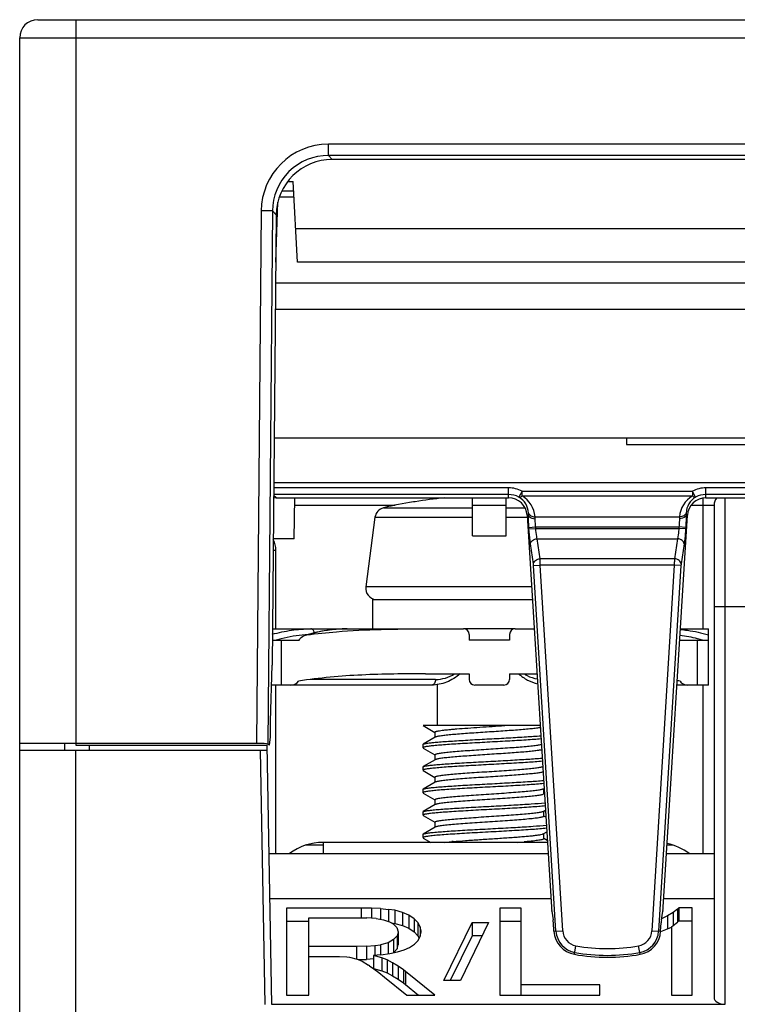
# Model space of a CAD drawing. Header units: millimetres. Extents: x 10777 to 12153, y -350 to 623.
# Tile 13 of 59: x 10931 to 10957, y 147 to 182. Entities that reach past the tile are written whole.
import ezdxf

# ---------------------------------------------------------------- set-up
doc = ezdxf.new("R2010")
doc.units = ezdxf.units.MM
doc.layers.add('07_ALL_FEATURES', color=7, linetype='Continuous')

msp = doc.modelspace()

# ---------------------------------------------------------------- linework, layer by layer
at = {"layer": '07_ALL_FEATURES', "color": 7, "linetype": 'Continuous'}
for p, q in [((10931.707, 182.112), (11016.11, 182.112)), ((10933.067, 182.112), (10933.067, 156.293)), ((10931.067, 112.112), (10931.067, 181.472)), ((10931.067, 181.472), (11016.11, 181.472)), ((10942.056, 177.28), (10942.056, 177.679)), ((11019.706, 177.679), (10942.056, 177.679)), ((10942.056, 177.28), (10942.196, 177.14)), ((11019.706, 177.28), (10942.056, 177.28)), ((11019.846, 177.14), (10942.196, 177.14)), ((10940.61, 176.352), (10940.804, 176.352)), ((10940.954, 173.481), (10940.804, 176.352)), ((10940.804, 176.013), (10940.402, 176.013)), ((10940.186, 173.485), (10940.26, 175.619)), ((10940.833, 175.792), (10940.311, 175.792)), ((10939.665, 175.309), (10939.5, 156.352)), ((10940.064, 175.305), (10939.665, 175.309)), ((10940.064, 175.305), (10939.898, 156.333)), ((10940.202, 175.166), (10940.064, 175.305)), ((10940.202, 175.166), (10940.05, 159.145)), ((10960.641, 174.67), (10940.892, 174.67)), ((10960.589, 173.481), (10940.954, 173.481)), ((10940.179, 172.752), (11005.723, 172.752)), ((10940.17, 171.809), (10962.054, 171.809)), ((10940.127, 167.232), (10988.411, 167.232)), ((10952.667, 167.232), (10952.667, 166.992)), ((10952.667, 166.992), (10960.667, 166.992)), ((10948.474, 165.452), (10940.11, 165.452)), ((10987.825, 165.632), (10940.111, 165.632)), ((10948.474, 165.092), (10948.474, 165.452)), ((10955.499, 165.092), (10955.499, 165.452)), ((10966.234, 165.452), (10955.499, 165.452)), ((10948.474, 165.213), (10940.107, 165.213)), ((10940.196, 165.092), (10940.107, 165.182)), ((10940.196, 165.092), (10948.474, 165.092)), ((10940.839, 163.632), (10940.864, 165.092)), ((10947.187, 163.745), (10947.187, 165.092)), ((10948.387, 163.745), (10948.387, 165.092)), ((10948.955, 165.332), (10948.842, 165.121)), ((10948.955, 165.162), (10948.955, 165.332)), ((10948.955, 165.162), (10955.018, 165.162)), ((10948.956, 165.332), (10955.018, 165.332)), ((10955.018, 165.332), (10955.018, 165.162)), ((10955.131, 165.121), (10955.018, 165.332)), ((10955.387, 165.081), (10955.387, 160.432)), ((10966.234, 165.213), (10955.499, 165.213)), ((10955.499, 165.092), (10966.234, 165.092)), ((10956.187, 147.072), (10956.187, 165.092)), ((10940.86, 164.832), (10944.432, 164.832)), ((10944.02, 164.74), (10947.187, 164.74)), ((10945.146, 164.957), (10945.083, 164.957)), ((10947.187, 164.832), (10948.387, 164.832)), ((10948.387, 164.74), (10949.056, 164.74)), ((10954.976, 164.832), (10955.787, 164.832)), ((10955.787, 164.832), (10955.787, 147.313)), ((10943.716, 164.403), (10943.39, 161.925)), ((10943.716, 164.403), (10947.187, 164.403)), ((10948.387, 164.403), (10949.138, 164.403)), ((10949.181, 164.476), (10949.133, 164.473)), ((10949.133, 164.473), (10949.997, 150.531)), ((10949.416, 164.423), (10954.557, 164.423)), ((10953.976, 150.531), (10954.84, 164.473)), ((10954.792, 164.476), (10954.84, 164.473)), ((10949.196, 164.045), (10949.434, 164.06)), ((10949.199, 163.99), (10949.196, 164.045)), ((10949.199, 163.99), (10949.438, 164.005)), ((10949.438, 164.005), (10949.434, 164.06)), ((10949.434, 164.06), (10954.539, 164.06)), ((10949.438, 164.005), (10954.535, 164.005)), ((10954.539, 164.06), (10954.535, 164.005)), ((10954.774, 163.99), (10954.535, 164.005)), ((10954.777, 164.045), (10954.539, 164.06)), ((10954.777, 164.045), (10954.774, 163.99)), ((10947.187, 163.745), (10948.387, 163.745)), ((10940.839, 163.632), (10940.092, 163.632)), ((10949.358, 162.742), (10949.251, 163.458)), ((10949.596, 162.926), (10949.49, 163.642)), ((10949.49, 163.642), (10954.483, 163.642)), ((10954.483, 163.642), (10954.377, 162.926)), ((10954.722, 163.458), (10954.615, 162.742)), ((10940.089, 163.232), (10940.187, 163.232)), ((10940.187, 160.432), (10940.187, 163.232)), ((10949.363, 162.685), (10949.602, 162.7)), ((10950.159, 149.674), (10949.363, 162.685)), ((10954.377, 162.926), (10949.596, 162.926)), ((10950.398, 149.689), (10949.602, 162.7)), ((10954.371, 162.7), (10949.602, 162.7)), ((10954.371, 162.7), (10953.576, 149.689)), ((10954.61, 162.685), (10953.814, 149.674)), ((10954.61, 162.685), (10954.371, 162.7)), ((10949.291, 161.925), (10943.39, 161.925)), ((10943.627, 161.473), (10943.627, 160.433)), ((10943.627, 161.473), (10949.319, 161.473)), ((10955.787, 161.232), (10957.547, 161.232)), ((10940.062, 160.432), (10946.867, 160.432)), ((10941.346, 160.237), (10941.228, 160.202)), ((10941.625, 160.308), (10941.346, 160.237)), ((10948.707, 160.433), (10946.867, 160.433)), ((10947.067, 160.232), (10947.067, 160.032)), ((10948.507, 160.232), (10948.507, 160.032)), ((10948.707, 160.432), (10949.384, 160.432)), ((10954.59, 160.432), (10955.587, 160.432)), ((10955.587, 158.432), (10955.587, 160.432)), ((10940.058, 160.032), (10941.02, 160.032)), ((10940.387, 158.432), (10940.387, 160.032)), ((10948.507, 160.032), (10947.067, 160.032)), ((10954.565, 160.032), (10955.587, 160.032)), ((10955.187, 160.032), (10955.187, 158.432)), ((10940, 157.152), (10940.05, 159.145)), ((10945.519, 158.832), (10947.067, 158.832)), ((10947.067, 158.832), (10947.067, 158.632)), ((10948.507, 158.832), (10948.507, 158.632)), ((10948.507, 158.832), (10949.483, 158.832)), ((10945.733, 158.432), (10940.032, 158.432)), ((10940.187, 152.432), (10940.187, 158.432)), ((10945.875, 158.632), (10941.421, 158.632)), ((10945.947, 156.992), (10945.947, 158.45)), ((10948.307, 158.432), (10947.267, 158.432)), ((10955.587, 158.432), (10954.466, 158.432)), ((10955.387, 158.432), (10955.387, 152.432)), ((10939.994, 156.592), (10940, 157.152)), ((10945.432, 156.992), (10945.436, 156.989)), ((10949.597, 156.992), (10945.432, 156.992)), ((10945.436, 156.989), (10945.851, 156.749)), ((10945.851, 156.756), (10945.851, 156.569)), ((10939.5, 156.352), (10931.067, 156.352)), ((10932.66, 156.352), (10932.657, 156.112)), ((10933.067, 156.293), (10939.885, 156.293)), ((10933.547, 156.112), (10933.547, 156.293)), ((10940.043, 147.068), (10939.882, 156.291)), ((10939.965, 156.293), (10939.898, 156.333)), ((10939.965, 156.293), (10939.994, 156.592)), ((10945.427, 156.201), (10945.427, 156.317)), ((10945.863, 156.576), (10945.436, 156.328)), ((10931.067, 156.112), (10939.885, 156.112)), ((10933.067, 112.112), (10933.067, 156.112)), ((10939.803, 147.064), (10939.645, 156.112)), ((10945.437, 156.189), (10945.851, 155.948)), ((10945.851, 155.955), (10945.851, 155.769)), ((10945.863, 155.776), (10945.436, 155.528)), ((10945.427, 155.401), (10945.427, 155.517)), ((10945.437, 155.388), (10945.851, 155.148)), ((10945.864, 154.976), (10945.436, 154.728)), ((10945.851, 155.155), (10945.851, 154.969)), ((10945.427, 154.601), (10945.427, 154.717)), ((10945.437, 154.589), (10945.851, 154.348)), ((10949.709, 154.741), (10949.735, 154.756)), ((10949.722, 154.562), (10949.722, 154.749)), ((10949.748, 154.554), (10949.722, 154.569)), ((10945.851, 154.355), (10945.851, 154.169)), ((10945.427, 153.801), (10945.427, 153.916)), ((10945.864, 154.176), (10945.437, 153.928)), ((10949.71, 153.942), (10949.722, 153.949)), ((10949.722, 153.949), (10949.783, 153.984)), ((10949.722, 153.762), (10949.722, 153.949)), ((10945.437, 153.789), (10945.852, 153.548)), ((10945.852, 153.555), (10945.852, 153.369)), ((10949.799, 153.725), (10949.722, 153.769)), ((10945.864, 153.376), (10945.437, 153.128)), ((10949.71, 153.142), (10949.723, 153.149)), ((10949.723, 153.149), (10949.831, 153.212)), ((10949.723, 152.962), (10949.723, 153.149)), ((10941.867, 152.832), (10941.867, 152.432)), ((10949.854, 152.832), (10941.867, 152.832)), ((10945.427, 153.001), (10945.427, 153.116)), ((10945.437, 152.989), (10945.707, 152.832)), ((10949.069, 152.854), (10949.029, 152.85)), ((10949.85, 152.895), (10949.723, 152.969)), ((10941.867, 152.731), (10941.238, 152.731)), ((10954.335, 152.731), (10954.113, 152.731)), ((10939.949, 152.432), (10949.879, 152.432)), ((10954.094, 152.432), (10955.787, 152.432)), ((10939.977, 150.832), (10949.978, 150.832)), ((10953.995, 150.832), (10955.787, 150.832)), ((10940.563, 150.494), (10940.563, 147.397)), ((10943.221, 150.494), (10940.563, 150.494)), ((10943.221, 150.494), (10943.221, 150.152)), ((10943.591, 150.489), (10943.221, 150.494)), ((10943.591, 150.489), (10943.591, 150.139)), ((10943.916, 150.475), (10943.591, 150.489)), ((10943.916, 150.475), (10943.916, 150.099)), ((10943.916, 150.475), (10944.195, 150.449)), ((10944.195, 150.449), (10944.195, 150.011)), ((10944.428, 150.415), (10944.195, 150.449)), ((10944.428, 150.415), (10944.428, 149.948)), ((10944.699, 150.341), (10944.428, 150.415)), ((10944.699, 150.341), (10944.699, 149.874)), ((10944.925, 150.242), (10944.699, 150.341)), ((10948.163, 150.494), (10948.163, 147.397)), ((10948.918, 150.494), (10948.163, 150.494)), ((10948.918, 147.397), (10948.918, 150.494)), ((10950.013, 150.389), (10950.059, 150.079)), ((10953.914, 150.079), (10953.96, 150.389)), ((10954.331, 150.337), (10954.131, 150.216)), ((10954.484, 150.457), (10954.331, 150.337)), ((10954.331, 150.337), (10954.331, 149.87)), ((10954.538, 150.507), (10954.484, 150.457)), ((10954.484, 150.457), (10954.484, 149.99)), ((10954.538, 150.507), (10954.538, 150.04)), ((10955.011, 150.507), (10954.538, 150.507)), ((10955.011, 147.397), (10955.011, 150.507)), ((10940.563, 150.027), (10941.358, 150.027)), ((10941.358, 147.397), (10941.358, 150.152)), ((10941.358, 150.152), (10943.256, 150.152)), ((10943.256, 150.152), (10943.428, 150.15)), ((10943.757, 150.127), (10943.428, 150.15)), ((10943.757, 150.127), (10944.023, 150.08)), ((10944.023, 150.08), (10944.233, 150.011)), ((10944.233, 150.011), (10944.364, 149.935)), ((10944.925, 150.242), (10944.925, 149.775)), ((10945.106, 150.116), (10944.925, 150.242)), ((10945.106, 150.116), (10945.106, 149.649)), ((10945.241, 149.977), (10945.106, 150.116)), ((10948.163, 150.027), (10948.918, 150.027)), ((10954.131, 150.216), (10953.919, 150.111)), ((10954.131, 150.216), (10954.131, 149.749)), ((10954.331, 149.87), (10954.484, 149.99)), ((10954.484, 149.99), (10954.538, 150.04)), ((10954.538, 150.04), (10955.011, 150.04)), ((10944.313, 149.965), (10944.428, 149.948)), ((10944.364, 149.935), (10944.496, 149.804)), ((10944.428, 149.948), (10944.699, 149.874)), ((10944.496, 149.804), (10944.54, 149.649)), ((10944.54, 149.649), (10944.502, 149.513)), ((10944.54, 149.649), (10944.54, 149.182)), ((10944.699, 149.874), (10944.925, 149.775)), ((10944.925, 149.775), (10945.106, 149.649)), ((10945.106, 149.649), (10945.241, 149.51)), ((10945.241, 149.977), (10945.241, 149.51)), ((10945.322, 149.83), (10945.241, 149.977)), ((10945.322, 149.83), (10945.322, 149.491)), ((10945.357, 149.673), (10945.322, 149.83)), ((10945.329, 149.491), (10945.357, 149.649)), ((10945.357, 149.649), (10945.357, 149.673)), ((10946.163, 147.914), (10947.173, 149.978)), ((10947.763, 149.978), (10946.756, 147.914)), ((10947.173, 149.978), (10947.173, 149.511)), ((10947.173, 149.978), (10947.763, 149.978)), ((10950.088, 149.67), (10950.07, 149.966)), ((10950.088, 149.67), (10950.398, 149.689)), ((10953.576, 149.689), (10953.885, 149.67)), ((10953.885, 149.67), (10953.903, 149.966)), ((10953.888, 149.662), (10954.068, 149.728)), ((10954.068, 149.728), (10954.275, 149.82)), ((10954.268, 149.832), (10954.331, 149.87)), ((10954.275, 149.82), (10954.275, 147.397)), ((10944.38, 149.373), (10944.183, 149.261)), ((10944.502, 149.513), (10944.38, 149.373)), ((10944.38, 149.373), (10944.38, 148.906)), ((10944.502, 149.513), (10944.502, 149.046)), ((10945.119, 149.211), (10945.25, 149.343)), ((10945.241, 149.51), (10945.291, 149.42)), ((10945.25, 149.343), (10945.329, 149.491)), ((10947.173, 149.511), (10946.391, 147.914)), ((10947.535, 149.511), (10947.173, 149.511)), ((10943.062, 149.127), (10941.358, 149.127)), ((10943.415, 149.135), (10943.062, 149.127)), ((10943.062, 149.127), (10943.062, 148.681)), ((10943.415, 149.135), (10943.71, 149.158)), ((10943.415, 149.135), (10943.415, 148.668)), ((10943.71, 149.158), (10943.913, 149.187)), ((10943.71, 149.158), (10943.71, 148.807)), ((10944.183, 149.261), (10943.913, 149.187)), ((10943.913, 149.187), (10943.913, 148.829)), ((10944.183, 149.261), (10944.183, 148.873)), ((10944.239, 148.873), (10944.515, 148.933)), ((10944.38, 148.906), (10944.502, 149.046)), ((10944.502, 149.046), (10944.54, 149.182)), ((10944.515, 148.933), (10944.749, 149.006)), ((10944.749, 149.006), (10944.944, 149.095)), ((10944.944, 149.095), (10945.119, 149.211)), ((10950.816, 148.85), (10950.872, 149.154)), ((10953.157, 148.85), (10953.101, 149.154)), ((10941.358, 148.773), (10942.275, 148.773)), ((10942.275, 148.773), (10942.451, 148.771)), ((10942.451, 148.771), (10942.717, 148.758)), ((10942.717, 148.758), (10942.805, 148.745)), ((10942.805, 148.745), (10943.083, 148.676)), ((10943.083, 148.676), (10943.256, 148.602)), ((10943.118, 148.661), (10943.415, 148.668)), ((10943.256, 148.602), (10943.484, 148.469)), ((10943.675, 148.688), (10943.415, 148.668)), ((10943.926, 148.829), (10943.666, 148.807)), ((10943.666, 148.807), (10943.666, 148.34)), ((10943.963, 148.723), (10943.666, 148.807)), ((10943.926, 148.829), (10944.239, 148.873)), ((10943.963, 148.723), (10943.963, 148.256)), ((10944.145, 148.652), (10943.963, 148.723)), ((10944.145, 148.652), (10944.145, 148.185)), ((10944.345, 148.548), (10944.145, 148.652)), ((10943.525, 148.442), (10943.484, 148.469)), ((10943.525, 148.442), (10943.678, 148.332)), ((10943.666, 148.34), (10943.963, 148.256)), ((10943.678, 148.332), (10943.857, 148.199)), ((10943.963, 148.256), (10944.145, 148.185)), ((10944.345, 148.548), (10944.345, 148.081)), ((10944.54, 148.43), (10944.345, 148.548)), ((10944.54, 148.43), (10944.54, 147.963)), ((10944.731, 148.298), (10944.54, 148.43)), ((10944.731, 148.298), (10944.731, 147.831)), ((10944.803, 148.241), (10944.731, 148.298)), ((10944.803, 148.241), (10944.803, 147.774)), ((10945.845, 147.397), (10944.803, 148.241)), ((10943.857, 148.199), (10944.054, 148.042)), ((10944.054, 148.042), (10944.85, 147.397)), ((10944.145, 148.185), (10944.345, 148.081)), ((10944.345, 148.081), (10944.54, 147.963)), ((10944.54, 147.963), (10944.731, 147.831)), ((10946.756, 147.914), (10946.163, 147.914)), ((10944.731, 147.831), (10944.803, 147.774)), ((10944.803, 147.774), (10945.268, 147.397)), ((10951.724, 147.763), (10948.918, 147.763)), ((10951.724, 147.397), (10951.724, 147.763)), ((10940.563, 147.397), (10941.358, 147.397)), ((10944.85, 147.397), (10945.845, 147.397)), ((10948.163, 147.397), (10951.724, 147.397)), ((10954.275, 147.397), (10955.011, 147.397)), ((10940.043, 147.072), (10956.187, 147.072))]:
    msp.add_line(p, q, dxfattribs=at)
msp.add_lwpolyline([(10942.73, 160.432), (10942.476, 160.426), (10942.191, 160.403), (10941.908, 160.364), (10941.625, 160.308)], dxfattribs=at)
for centre, radius, start, end in [((10931.707, 181.472), 0.64, 90, 180), ((10942.053, 175.291), 2.388, 89.9262, 179.5738), ((10948.474, 164.432), 1.02, 61.8368, 90), ((10955.499, 164.432), 1.02, 90, 118.1426), ((10947.779, 148.976), 16.196, 95.6813, 99.3558), ((10948.474, 164.432), 0.781, 61.867, 90), ((10948.471, 164.516), 0.71, 2.9526, 58.4802), ((10948.47, 164.346), 0.949, 4.6046, 59.252), ((10955.503, 164.347), 0.949, 120.7248, 175.3998), ((10955.502, 164.516), 0.71, 121.5197, 177.0479), ((10955.499, 164.432), 0.781, 90, 118.1333), ((10956.187, 164.832), 0.4, 139.2164, 180), ((10944.113, 164.351), 0.4, 103.4551, 172.5), ((10947.778, 149.029), 16.154, 99.6051, 103.4551), ((10948.14, 164.496), 1.042, 358.8814, 3.0944), ((10955.852, 164.496), 1.06, 176.9437, 181.089), ((10939.387, 163.232), 0.8, 0, 27.9935), ((10943.787, 161.873), 0.4, 172.5, 263.9063), ((10941.576, 155.41), 4.823, 94.1514, 104.4359), ((10941.571, 155.468), 4.764, 93.2141, 94.1373), ((10941.349, 159.814), 0.406, 97.9075, 107.3086), ((10942.752, 155.443), 4.991, 98.689, 106.9903), ((10942.737, 155.529), 4.904, 98.2354, 98.6751), ((10942.734, 155.554), 4.878, 95.8674, 98.2368), ((10942.731, 155.574), 4.858, 94.3385, 95.8658), ((10942.731, 155.579), 4.854, 92.8892, 94.3385), ((10942.73, 155.594), 4.838, 90.0016, 92.8901), ((10946.867, 160.232), 0.2, 0, 90), ((10945.598, 161.252), 1.574, 328.11, 328.6152), ((10948.707, 160.232), 0.2, 90, 180), ((10949.975, 161.252), 1.574, 211.3848, 211.89), ((10953.986, 155.348), 4.885, 75.6126, 83.0692), ((10941.621, 155.216), 5.022, 104.3755, 106.436), ((10953.953, 155.216), 5.022, 73.564, 75.6245), ((10947.267, 158.632), 0.2, 180, 270), ((10948.307, 158.632), 0.2, 270, 0), ((10951.976, 141.899), 16.875, 81.1191, 81.4838), ((10941.867, 150.832), 2, 90, 126.8343), ((10948.054, 135.25), 17.682, 95.0434, 95.1905), ((10946.789, 179.072), 26.318, 274.3943, 274.8838), ((10953.707, 150.832), 2, 53.1657, 78.1776), ((10950.977, 149.724), 0.819, 183.5, 259.6096), ((10950.977, 149.724), 0.58, 183.5, 259.6096), ((10952.997, 149.724), 0.58, 280.3904, 356.5), ((10952.997, 149.724), 0.819, 280.3904, 356.5), ((10951.987, 155.232), 6.18, 259.6096, 280.3904), ((10951.987, 155.232), 6.419, 259.6096, 280.3904)]:
    msp.add_arc(centre, radius, start, end, dxfattribs=at)
for centre, major_axis, ratio, start_param, end_param in [((10942.209, 175.133), (1.494, -1.35), 0.993213, 2.308678, 3.863217), ((10940.198, 164.691), (0.298, -0.271), 0.993277, 2.312965, 2.538225), ((10948.474, 164.432), (0, 0.661), 1, -1.508948, 0), ((10955.499, 164.432), (0, 0.661), 1, 0, 1.508948), ((10940.722, 158.632), (0.283, 0), 0.707107, -1.570796, -0.308056), ((10954.851, 158.632), (0.283, 0), 0.707107, -2.833537, -1.570796), ((10939.5, 156.331), (0.4, 0), 0.052406, 6.369993, 7.853523), ((10950.011, 150.533), (-0.01, 0.16), 0.087323, -4.709044, -3.782279), ((10950.01, 150.275), (-0.01, 0.16), 0.087323, -0.786417, -0.640687), ((10953.963, 150.275), (0.01, 0.16), 0.087323, 0.640687, 0.786417), ((10953.962, 150.533), (0.01, 0.16), 0.087323, -2.500906, -1.574141), ((10950.056, 149.965), (-0.01, 0.16), 0.087323, -1.567452, -0.786417), ((10953.917, 149.965), (0.01, 0.16), 0.087323, 0.786417, 1.567452), ((10950.977, 149.725), (0, 0.89), 1, -4.65054, -3.322802), ((10952.997, 149.725), (0, 0.89), 1, -2.960384, -1.632645), ((10951.987, 155.237), (0, 6.494), 1, -3.322802, -2.960384), ((10956.187, 147.313), (0.4, 0), 0.602564, -3.141593, -1.570796)]:
    msp.add_ellipse(centre, major_axis=major_axis, ratio=ratio, start_param=start_param, end_param=end_param, dxfattribs=at)
for points, knots in [([(10942.056, 177.28), (10941.55, 177.281), (10940.494, 176.864), (10940.067, 175.811), (10940.064, 175.305)], [0, 0, 0, 0, 0.499998, 1, 1, 1, 1]), ([(10948.842, 165.121), (10948.85, 165.118), (10948.892, 165.115), (10948.93, 165.141), (10948.955, 165.162)], [0, 0, 0, 0, 0.194493, 1, 1, 1, 1]), ([(10955.018, 165.162), (10955.028, 165.153), (10955.06, 165.13), (10955.104, 165.112), (10955.131, 165.121)], [0, 0, 0, 0, 0.317236, 1, 1, 1, 1]), ([(10949.18, 164.552), (10949.191, 164.511), (10949.266, 164.436), (10949.363, 164.42), (10949.416, 164.423)], [0, 0, 0, 0, 0.446794, 1, 1, 1, 1]), ([(10949.181, 164.476), (10949.185, 164.458), (10949.235, 164.373), (10949.345, 164.353), (10949.42, 164.353)], [0, 0, 0, 0, 0.192327, 1, 1, 1, 1]), ([(10949.196, 164.045), (10949.193, 164.083), (10949.186, 164.226), (10949.181, 164.37), (10949.181, 164.476)], [0, 0, 0, 0, 0.264723, 1, 1, 1, 1]), ([(10949.434, 164.06), (10949.432, 164.086), (10949.424, 164.183), (10949.42, 164.281), (10949.42, 164.353)], [0, 0, 0, 0, 0.264719, 1, 1, 1, 1]), ([(10954.553, 164.353), (10954.553, 164.331), (10954.552, 164.233), (10954.545, 164.135), (10954.539, 164.06)], [0, 0, 0, 0, 0.228789, 1, 1, 1, 1]), ([(10954.792, 164.476), (10954.788, 164.458), (10954.738, 164.373), (10954.629, 164.353), (10954.553, 164.353)], [0, 0, 0, 0, 0.19237, 1, 1, 1, 1]), ([(10954.793, 164.552), (10954.782, 164.511), (10954.707, 164.436), (10954.61, 164.42), (10954.557, 164.423)], [0, 0, 0, 0, 0.446794, 1, 1, 1, 1]), ([(10954.792, 164.476), (10954.792, 164.443), (10954.79, 164.299), (10954.784, 164.156), (10954.777, 164.045)], [0, 0, 0, 0, 0.228787, 1, 1, 1, 1]), ([(10949.49, 163.642), (10949.484, 163.668), (10949.461, 163.788), (10949.446, 163.909), (10949.438, 164.005)], [0, 0, 0, 0, 0.215368, 1, 1, 1, 1]), ([(10954.535, 164.005), (10954.532, 163.971), (10954.52, 163.85), (10954.502, 163.729), (10954.483, 163.642)], [0, 0, 0, 0, 0.27527, 1, 1, 1, 1]), ([(10949.251, 163.458), (10949.245, 163.496), (10949.222, 163.673), (10949.208, 163.85), (10949.199, 163.99)], [0, 0, 0, 0, 0.214782, 1, 1, 1, 1]), ([(10954.774, 163.99), (10954.771, 163.941), (10954.758, 163.763), (10954.741, 163.586), (10954.722, 163.458)], [0, 0, 0, 0, 0.27553, 1, 1, 1, 1]), ([(10949.251, 163.458), (10949.252, 163.505), (10949.323, 163.606), (10949.431, 163.638), (10949.49, 163.642)], [0, 0, 0, 0, 0.444577, 1, 1, 1, 1]), ([(10954.722, 163.458), (10954.721, 163.505), (10954.65, 163.606), (10954.543, 163.638), (10954.483, 163.642)], [0, 0, 0, 0, 0.444577, 1, 1, 1, 1]), ([(10949.358, 162.742), (10949.359, 162.789), (10949.43, 162.89), (10949.537, 162.922), (10949.596, 162.926)], [0, 0, 0, 0, 0.444577, 1, 1, 1, 1]), ([(10949.363, 162.685), (10949.362, 162.7), (10949.361, 162.719), (10949.358, 162.738), (10949.358, 162.742)], [0, 0, 0, 0, 0.785368, 1, 1, 1, 1]), ([(10949.602, 162.7), (10949.601, 162.721), (10949.6, 162.796), (10949.598, 162.871), (10949.596, 162.926)], [0, 0, 0, 0, 0.275763, 1, 1, 1, 1]), ([(10954.377, 162.926), (10954.376, 162.91), (10954.374, 162.834), (10954.372, 162.759), (10954.371, 162.7)], [0, 0, 0, 0, 0.21425, 1, 1, 1, 1]), ([(10954.615, 162.742), (10954.614, 162.789), (10954.543, 162.89), (10954.436, 162.922), (10954.377, 162.926)], [0, 0, 0, 0, 0.444577, 1, 1, 1, 1]), ([(10954.615, 162.742), (10954.615, 162.738), (10954.612, 162.719), (10954.611, 162.7), (10954.61, 162.685)], [0, 0, 0, 0, 0.214096, 1, 1, 1, 1]), ([(10940.06, 160.238), (10940.283, 160.302), (10940.737, 160.399), (10941.199, 160.432), (10941.429, 160.432)], [0, 0, 0, 0, 0.502342, 1, 1, 1, 1]), ([(10941.02, 160.032), (10941.029, 160.053), (10941.079, 160.131), (10941.163, 160.181), (10941.228, 160.202)], [0, 0, 0, 0, 0.252064, 1, 1, 1, 1]), ([(10941.293, 160.216), (10941.643, 160.264), (10943.047, 160.415), (10944.461, 160.432), (10945.519, 160.432)], [0, 0, 0, 0, 0.250049, 1, 1, 1, 1]), ([(10941.564, 160.293), (10941.56, 160.312), (10941.547, 160.349), (10941.516, 160.394), (10941.476, 160.425), (10941.444, 160.432), (10941.429, 160.432)], [0, 0, 0, 0, 0.28656, 0.548672, 0.783622, 1, 1, 1, 1]), ([(10954.588, 160.412), (10954.672, 160.404), (10955.009, 160.365), (10955.342, 160.29), (10955.587, 160.216)], [0, 0, 0, 0, 0.248526, 1, 1, 1, 1]), ([(10945.519, 158.832), (10944.762, 158.832), (10943.25, 158.82), (10941.739, 158.688), (10940.991, 158.572)], [0, 0, 0, 0, 0.500083, 1, 1, 1, 1]), ([(10946.747, 158.832), (10946.604, 158.709), (10946.286, 158.507), (10945.913, 158.432), (10945.733, 158.432)], [0, 0, 0, 0, 0.511543, 1, 1, 1, 1]), ([(10945.875, 158.632), (10945.991, 158.632), (10946.23, 158.668), (10946.449, 158.769), (10946.552, 158.832)], [0, 0, 0, 0, 0.490275, 1, 1, 1, 1]), ([(10948.826, 158.832), (10948.926, 158.746), (10949.139, 158.597), (10949.382, 158.503), (10949.505, 158.473)], [0, 0, 0, 0, 0.509904, 1, 1, 1, 1]), ([(10949.021, 158.832), (10949.058, 158.809), (10949.206, 158.727), (10949.37, 158.671), (10949.494, 158.65)], [0, 0, 0, 0, 0.257409, 1, 1, 1, 1]), ([(10945.875, 158.632), (10945.875, 158.607), (10945.868, 158.557), (10945.838, 158.491), (10945.792, 158.444), (10945.752, 158.432), (10945.733, 158.432)], [0, 0, 0, 0, 0.288005, 0.555334, 0.790507, 1, 1, 1, 1]), ([(10945.851, 156.756), (10945.851, 156.762), (10945.864, 156.771), (10945.882, 156.779), (10945.917, 156.79), (10945.976, 156.802), (10946.065, 156.817), (10946.176, 156.831), (10946.309, 156.845), (10946.462, 156.86), (10946.701, 156.88), (10947.03, 156.905), (10947.452, 156.934), (10947.892, 156.963), (10948.188, 156.982), (10948.335, 156.992)], [0, 0, 0, 0, 0.007977, 0.015232, 0.024882, 0.051387, 0.087311, 0.132303, 0.185972, 0.247803, 0.316829, 0.472292, 0.644005, 0.823136, 1, 1, 1, 1]), ([(10949.603, 156.917), (10949.557, 156.908), (10949.45, 156.893), (10949.268, 156.872), (10949.044, 156.851), (10948.683, 156.822), (10948.181, 156.787), (10947.662, 156.754), (10947.241, 156.726), (10946.943, 156.705), (10946.667, 156.684), (10946.424, 156.663), (10946.218, 156.642), (10946.073, 156.624), (10945.981, 156.609), (10945.93, 156.599), (10945.892, 156.588), (10945.871, 156.58), (10945.863, 156.576)], [0, 0, 0, 0, 0.037047, 0.086351, 0.146507, 0.216081, 0.375812, 0.547481, 0.631884, 0.712175, 0.786265, 0.852072, 0.90753, 0.951166, 0.968297, 0.982182, 0.992753, 1, 1, 1, 1]), ([(10949.627, 156.515), (10949.544, 156.508), (10949.366, 156.494), (10948.969, 156.466), (10948.535, 156.442), (10948.076, 156.417), (10947.716, 156.397), (10947.358, 156.377), (10947.01, 156.358), (10946.68, 156.339), (10946.376, 156.32), (10946.106, 156.3), (10945.876, 156.281), (10945.691, 156.262), (10945.567, 156.247), (10945.493, 156.232), (10945.462, 156.224), (10945.443, 156.216), (10945.433, 156.211), (10945.427, 156.205), (10945.427, 156.201)], [0, 0, 0, 0, 0.059074, 0.127064, 0.283201, 0.367671, 0.453776, 0.539483, 0.622767, 0.701661, 0.774306, 0.838995, 0.894204, 0.938638, 0.971297, 0.983005, 0.991583, 0.994713, 0.997102, 1, 1, 1, 1]), ([(10945.427, 156.317), (10945.427, 156.318), (10945.428, 156.323), (10945.433, 156.326), (10945.436, 156.328)], [0, 0, 0, 0, 0.190958, 1, 1, 1, 1]), ([(10945.436, 156.328), (10945.443, 156.332), (10945.462, 156.339), (10945.498, 156.348), (10945.545, 156.357), (10945.633, 156.37), (10945.771, 156.387), (10945.97, 156.406), (10946.208, 156.424), (10946.481, 156.442), (10946.782, 156.46), (10947.221, 156.487), (10947.789, 156.517), (10948.458, 156.552), (10949.068, 156.59), (10949.449, 156.615), (10949.62, 156.629)], [0, 0, 0, 0, 0.005747, 0.014385, 0.025947, 0.040403, 0.077709, 0.125539, 0.18287, 0.248472, 0.320923, 0.398643, 0.563022, 0.727342, 0.877339, 1, 1, 1, 1]), ([(10945.851, 155.955), (10945.851, 155.96), (10945.858, 155.967), (10945.869, 155.973), (10945.889, 155.982), (10945.924, 155.991), (10946.003, 156.008), (10946.136, 156.027), (10946.334, 156.048), (10946.579, 156.07), (10946.861, 156.093), (10947.173, 156.115), (10947.503, 156.137), (10947.843, 156.159), (10948.182, 156.182), (10948.507, 156.204), (10948.81, 156.226), (10949.08, 156.248), (10949.31, 156.27), (10949.492, 156.292), (10949.596, 156.308), (10949.639, 156.318)], [0, 0, 0, 0, 0.003603, 0.006534, 0.010352, 0.020734, 0.034802, 0.073758, 0.126549, 0.191636, 0.26669, 0.349346, 0.437203, 0.527445, 0.617225, 0.703749, 0.784202, 0.855961, 0.917072, 0.965682, 1, 1, 1, 1]), ([(10945.427, 156.201), (10945.427, 156.2), (10945.428, 156.194), (10945.433, 156.191), (10945.437, 156.189)], [0, 0, 0, 0, 0.191155, 1, 1, 1, 1]), ([(10949.65, 156.127), (10949.612, 156.117), (10949.516, 156.101), (10949.348, 156.08), (10949.135, 156.059), (10948.881, 156.038), (10948.595, 156.016), (10948.174, 155.987), (10947.74, 155.959), (10947.306, 155.93), (10946.995, 155.908), (10946.707, 155.887), (10946.451, 155.865), (10946.235, 155.844), (10946.083, 155.826), (10945.986, 155.81), (10945.933, 155.799), (10945.893, 155.789), (10945.871, 155.781), (10945.863, 155.776)], [0, 0, 0, 0, 0.031294, 0.076234, 0.133227, 0.200594, 0.276621, 0.359091, 0.533121, 0.619592, 0.702199, 0.778646, 0.846784, 0.904465, 0.949761, 0.967461, 0.981759, 0.992604, 1, 1, 1, 1]), ([(10949.677, 155.719), (10949.501, 155.704), (10949.221, 155.684), (10948.826, 155.658), (10948.487, 155.639), (10948.131, 155.62), (10947.766, 155.6), (10947.403, 155.58), (10947.048, 155.56), (10946.711, 155.541), (10946.401, 155.522), (10946.124, 155.502), (10945.888, 155.482), (10945.698, 155.463), (10945.571, 155.447), (10945.495, 155.433), (10945.463, 155.424), (10945.444, 155.417), (10945.433, 155.411), (10945.427, 155.405), (10945.427, 155.401)], [0, 0, 0, 0, 0.123518, 0.197729, 0.277902, 0.362096, 0.448267, 0.534323, 0.618173, 0.697782, 0.771219, 0.836709, 0.892674, 0.937759, 0.970913, 0.982787, 0.991478, 0.994647, 0.997067, 1, 1, 1, 1]), ([(10945.436, 155.528), (10945.443, 155.532), (10945.463, 155.539), (10945.499, 155.548), (10945.547, 155.557), (10945.637, 155.571), (10945.779, 155.588), (10945.982, 155.607), (10946.226, 155.625), (10946.505, 155.643), (10946.813, 155.662), (10947.261, 155.689), (10947.837, 155.719), (10948.412, 155.75), (10948.853, 155.777), (10949.232, 155.8), (10949.501, 155.818), (10949.669, 155.834)], [0, 0, 0, 0, 0.005759, 0.014463, 0.026143, 0.040765, 0.078527, 0.126951, 0.184979, 0.251329, 0.324518, 0.4029, 0.568131, 0.732263, 0.809295, 0.880633, 1, 1, 1, 1]), ([(10945.427, 155.517), (10945.427, 155.518), (10945.428, 155.523), (10945.433, 155.526), (10945.436, 155.528)], [0, 0, 0, 0, 0.189152, 1, 1, 1, 1]), ([(10945.427, 155.401), (10945.427, 155.4), (10945.428, 155.394), (10945.433, 155.391), (10945.437, 155.389)], [0, 0, 0, 0, 0.189723, 1, 1, 1, 1]), ([(10945.851, 155.155), (10945.851, 155.16), (10945.859, 155.167), (10945.87, 155.174), (10945.892, 155.182), (10945.929, 155.192), (10946.014, 155.21), (10946.156, 155.229), (10946.369, 155.252), (10946.629, 155.275), (10946.929, 155.298), (10947.258, 155.321), (10947.605, 155.344), (10947.958, 155.367), (10948.305, 155.39), (10948.635, 155.413), (10948.935, 155.436), (10949.197, 155.459), (10949.411, 155.482), (10949.556, 155.501), (10949.642, 155.518), (10949.674, 155.527), (10949.687, 155.532)], [0, 0, 0, 0, 0.003716, 0.006771, 0.010763, 0.021658, 0.036472, 0.077687, 0.133615, 0.202112, 0.280706, 0.366915, 0.45792, 0.550534, 0.641648, 0.728147, 0.806949, 0.875655, 0.932046, 0.973941, 0.98896, 1, 1, 1, 1]), ([(10949.699, 155.342), (10949.688, 155.338), (10949.661, 155.329), (10949.586, 155.312), (10949.457, 155.293), (10949.262, 155.271), (10949.019, 155.249), (10948.737, 155.227), (10948.425, 155.204), (10948.091, 155.182), (10947.748, 155.159), (10947.406, 155.137), (10947.076, 155.114), (10946.77, 155.092), (10946.496, 155.069), (10946.263, 155.047), (10946.099, 155.028), (10945.995, 155.011), (10945.938, 155), (10945.895, 154.989), (10945.872, 154.981), (10945.864, 154.976)], [0, 0, 0, 0, 0.009226, 0.022208, 0.059505, 0.111027, 0.174817, 0.248828, 0.330958, 0.418536, 0.508657, 0.59845, 0.685008, 0.765475, 0.837498, 0.898785, 0.947084, 0.965856, 0.980948, 0.992321, 1, 1, 1, 1]), ([(10949.726, 154.923), (10949.554, 154.908), (10949.163, 154.88), (10948.528, 154.84), (10947.94, 154.81), (10947.449, 154.783), (10947.088, 154.762), (10946.744, 154.743), (10946.427, 154.724), (10946.143, 154.704), (10945.901, 154.684), (10945.706, 154.664), (10945.575, 154.647), (10945.497, 154.633), (10945.464, 154.624), (10945.444, 154.617), (10945.433, 154.612), (10945.427, 154.605), (10945.427, 154.601)], [0, 0, 0, 0, 0.119731, 0.272223, 0.442359, 0.528788, 0.613247, 0.693625, 0.767915, 0.834271, 0.891046, 0.936839, 0.970527, 0.982595, 0.991423, 0.994632, 0.997072, 1, 1, 1, 1]), ([(10945.436, 154.728), (10945.444, 154.732), (10945.463, 154.739), (10945.5, 154.748), (10945.55, 154.758), (10945.642, 154.772), (10945.788, 154.789), (10945.996, 154.808), (10946.247, 154.826), (10946.532, 154.845), (10946.847, 154.865), (10947.184, 154.885), (10947.535, 154.903), (10948.007, 154.928), (10948.57, 154.96), (10949.179, 154.995), (10949.554, 155.023), (10949.719, 155.039)], [0, 0, 0, 0, 0.005818, 0.01464, 0.026486, 0.04132, 0.079629, 0.128741, 0.187557, 0.254737, 0.328727, 0.407819, 0.490183, 0.573916, 0.737755, 0.884263, 1, 1, 1, 1]), ([(10945.427, 154.717), (10945.427, 154.718), (10945.428, 154.723), (10945.433, 154.726), (10945.436, 154.728)], [0, 0, 0, 0, 0.187727, 1, 1, 1, 1]), ([(10945.427, 154.601), (10945.427, 154.6), (10945.428, 154.594), (10945.433, 154.591), (10945.437, 154.588)], [0, 0, 0, 0, 0.187865, 1, 1, 1, 1]), ([(10945.851, 154.355), (10945.851, 154.36), (10945.859, 154.368), (10945.872, 154.374), (10945.894, 154.383), (10945.933, 154.393), (10946.022, 154.411), (10946.172, 154.431), (10946.394, 154.454), (10946.666, 154.478), (10946.978, 154.501), (10947.319, 154.525), (10947.677, 154.549), (10948.039, 154.572), (10948.391, 154.596), (10948.722, 154.62), (10949.019, 154.643), (10949.241, 154.663), (10949.395, 154.68), (10949.488, 154.692), (10949.567, 154.704), (10949.629, 154.716), (10949.675, 154.727), (10949.7, 154.736), (10949.709, 154.741)], [0, 0, 0, 0, 0.003805, 0.006956, 0.011085, 0.022391, 0.037821, 0.080955, 0.139254, 0.210308, 0.29162, 0.380576, 0.473899, 0.568231, 0.660235, 0.746511, 0.824096, 0.890436, 0.918596, 0.942997, 0.963386, 0.97969, 0.991881, 1, 1, 1, 1]), ([(10949.722, 154.562), (10949.722, 154.557), (10949.714, 154.55), (10949.702, 154.543), (10949.679, 154.534), (10949.64, 154.524), (10949.551, 154.506), (10949.401, 154.486), (10949.179, 154.463), (10948.907, 154.44), (10948.595, 154.416), (10948.254, 154.393), (10947.897, 154.369), (10947.535, 154.345), (10947.183, 154.322), (10946.852, 154.298), (10946.554, 154.274), (10946.332, 154.254), (10946.179, 154.237), (10946.085, 154.225), (10946.007, 154.214), (10945.944, 154.202), (10945.898, 154.19), (10945.873, 154.181), (10945.864, 154.176)], [0, 0, 0, 0, 0.003808, 0.006964, 0.011098, 0.022412, 0.037839, 0.080912, 0.139187, 0.210246, 0.291548, 0.380472, 0.473782, 0.568109, 0.660116, 0.746416, 0.823994, 0.890334, 0.918512, 0.94295, 0.963373, 0.97969, 0.991883, 1, 1, 1, 1]), ([(10945.437, 153.928), (10945.444, 153.932), (10945.464, 153.939), (10945.502, 153.949), (10945.554, 153.959), (10945.648, 153.973), (10945.798, 153.99), (10946.012, 154.008), (10946.268, 154.028), (10946.561, 154.047), (10946.883, 154.067), (10947.226, 154.086), (10947.583, 154.105), (10948.061, 154.131), (10948.628, 154.163), (10949.235, 154.198), (10949.606, 154.227), (10949.767, 154.244)], [0, 0, 0, 0, 0.005915, 0.014883, 0.026924, 0.042, 0.080915, 0.130774, 0.190435, 0.258486, 0.33331, 0.413129, 0.496044, 0.580084, 0.743551, 0.888064, 1, 1, 1, 1]), ([(10949.775, 154.128), (10949.698, 154.12), (10949.53, 154.106), (10949.144, 154.079), (10948.587, 154.043), (10947.995, 154.012), (10947.498, 153.986), (10947.13, 153.965), (10946.779, 153.944), (10946.454, 153.925), (10946.163, 153.905), (10945.914, 153.885), (10945.713, 153.865), (10945.579, 153.848), (10945.499, 153.833), (10945.465, 153.825), (10945.445, 153.817), (10945.434, 153.812), (10945.427, 153.806), (10945.427, 153.801)], [0, 0, 0, 0, 0.052684, 0.115721, 0.266192, 0.436063, 0.52288, 0.607981, 0.689176, 0.764378, 0.831656, 0.889296, 0.935835, 0.970103, 0.982374, 0.991338, 0.994594, 0.997065, 1, 1, 1, 1]), ([(10945.427, 153.916), (10945.427, 153.917), (10945.428, 153.923), (10945.433, 153.926), (10945.437, 153.928)], [0, 0, 0, 0, 0.186591, 1, 1, 1, 1]), ([(10945.852, 153.555), (10945.852, 153.56), (10945.859, 153.568), (10945.872, 153.574), (10945.894, 153.583), (10945.933, 153.593), (10946.022, 153.611), (10946.173, 153.631), (10946.396, 153.654), (10946.668, 153.678), (10946.98, 153.701), (10947.321, 153.725), (10947.679, 153.749), (10948.041, 153.772), (10948.393, 153.796), (10948.724, 153.82), (10949.021, 153.843), (10949.243, 153.864), (10949.396, 153.88), (10949.489, 153.892), (10949.567, 153.904), (10949.63, 153.916), (10949.676, 153.927), (10949.701, 153.936), (10949.71, 153.942)], [0, 0, 0, 0, 0.003797, 0.006938, 0.011059, 0.022369, 0.037855, 0.081224, 0.139573, 0.210602, 0.29198, 0.381011, 0.474348, 0.568665, 0.660621, 0.746824, 0.824425, 0.890725, 0.918798, 0.943062, 0.963378, 0.979666, 0.99187, 1, 1, 1, 1]), ([(10945.427, 153.801), (10945.427, 153.8), (10945.428, 153.795), (10945.433, 153.791), (10945.437, 153.789)], [0, 0, 0, 0, 0.186774, 1, 1, 1, 1]), ([(10949.722, 153.762), (10949.722, 153.757), (10949.714, 153.75), (10949.702, 153.743), (10949.679, 153.734), (10949.64, 153.724), (10949.551, 153.707), (10949.402, 153.686), (10949.18, 153.663), (10948.908, 153.64), (10948.596, 153.616), (10948.256, 153.593), (10947.898, 153.569), (10947.537, 153.545), (10947.184, 153.522), (10946.853, 153.498), (10946.556, 153.475), (10946.334, 153.454), (10946.18, 153.437), (10946.086, 153.426), (10946.007, 153.414), (10945.945, 153.402), (10945.899, 153.391), (10945.873, 153.382), (10945.864, 153.376)], [0, 0, 0, 0, 0.003822, 0.007, 0.011162, 0.022533, 0.03799, 0.080935, 0.139098, 0.210168, 0.291458, 0.380265, 0.473508, 0.567784, 0.65977, 0.746131, 0.823681, 0.88998, 0.918185, 0.94271, 0.963273, 0.979669, 0.991884, 1, 1, 1, 1]), ([(10949.825, 153.334), (10949.662, 153.316), (10949.281, 153.287), (10948.651, 153.248), (10948.055, 153.215), (10947.551, 153.189), (10947.176, 153.168), (10946.817, 153.147), (10946.484, 153.126), (10946.185, 153.107), (10945.929, 153.087), (10945.746, 153.069), (10945.625, 153.054), (10945.556, 153.043), (10945.502, 153.033), (10945.466, 153.025), (10945.445, 153.017), (10945.434, 153.012), (10945.427, 153.006), (10945.427, 153.001)], [0, 0, 0, 0, 0.111179, 0.259335, 0.428889, 0.516143, 0.601968, 0.684089, 0.760325, 0.828657, 0.887283, 0.934672, 0.953759, 0.969606, 0.982117, 0.991252, 0.994563, 0.997066, 1, 1, 1, 1]), ([(10945.437, 153.128), (10945.445, 153.132), (10945.466, 153.14), (10945.505, 153.15), (10945.558, 153.16), (10945.655, 153.174), (10945.809, 153.191), (10946.03, 153.21), (10946.293, 153.229), (10946.594, 153.25), (10946.924, 153.27), (10947.275, 153.289), (10947.639, 153.308), (10948.006, 153.328), (10948.368, 153.349), (10948.814, 153.373), (10949.296, 153.403), (10949.661, 153.432), (10949.818, 153.449)], [0, 0, 0, 0, 0.006037, 0.015186, 0.027461, 0.04282, 0.082457, 0.133208, 0.193859, 0.262929, 0.338723, 0.419382, 0.502929, 0.587309, 0.670451, 0.750312, 0.892485, 1, 1, 1, 1]), ([(10946.5, 152.863), (10946.646, 152.876), (10946.959, 152.9), (10947.447, 152.934), (10947.962, 152.967), (10948.388, 152.996), (10948.714, 153.019), (10948.935, 153.036), (10949.135, 153.053), (10949.309, 153.07), (10949.455, 153.087), (10949.57, 153.104), (10949.645, 153.119), (10949.688, 153.132), (10949.704, 153.138), (10949.71, 153.142)], [0, 0, 0, 0, 0.136107, 0.291978, 0.455739, 0.615315, 0.689794, 0.758989, 0.821615, 0.876392, 0.922126, 0.958205, 0.984234, 0.993396, 1, 1, 1, 1]), ([(10945.427, 153.116), (10945.427, 153.117), (10945.428, 153.123), (10945.433, 153.126), (10945.437, 153.128)], [0, 0, 0, 0, 0.186123, 1, 1, 1, 1]), ([(10945.427, 153.001), (10945.427, 153), (10945.428, 152.995), (10945.433, 152.991), (10945.437, 152.989)], [0, 0, 0, 0, 0.186161, 1, 1, 1, 1]), ([(10946.191, 152.832), (10946.211, 152.835), (10946.299, 152.844), (10946.387, 152.853), (10946.455, 152.859)], [0, 0, 0, 0, 0.227301, 1, 1, 1, 1]), ([(10949.723, 152.962), (10949.723, 152.956), (10949.712, 152.948), (10949.697, 152.941), (10949.668, 152.931), (10949.619, 152.92), (10949.545, 152.906), (10949.452, 152.893), (10949.291, 152.874), (10949.161, 152.862), (10949.069, 152.854)], [0, 0, 0, 0, 0.026084, 0.048904, 0.079071, 0.161782, 0.274083, 0.415214, 0.584259, 1, 1, 1, 1])]:
    msp.add_open_spline(points, degree=3, knots=knots, dxfattribs=at)
for points in [[(10949.42, 164.353), (10949.42, 164.376), (10949.418, 164.4), (10949.416, 164.423)], [(10954.557, 164.423), (10954.555, 164.4), (10954.553, 164.376), (10954.553, 164.353)]]:
    msp.add_open_spline(points, degree=3, dxfattribs=at)

doc.saveas('drawing.dxf')
